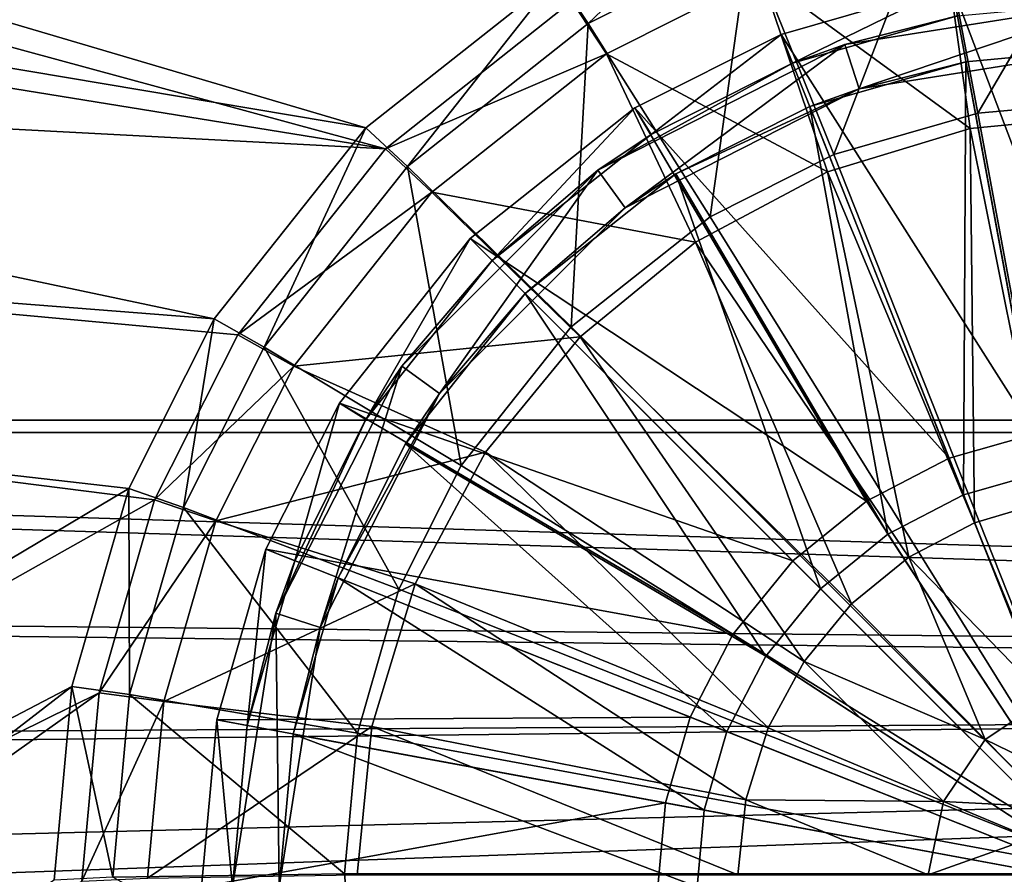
# Model space of a CAD drawing. Header units: metres. Extents: x -904 to 0, y -908 to 0.
# Tile 14 of 135: x -523 to -459, y -769 to -714. Entities that reach past the tile are written whole.
import ezdxf

# ---------------------------------------------------------------- set-up
doc = ezdxf.new("R2010")
doc.units = ezdxf.units.M

msp = doc.modelspace()

# ---------------------------------------------------------------- linework, layer by layer
at = {"layer": 'None012315'}
for points in [[(-452.002167, -711.028198, 111.452499), (-462.738312, -712.013245, 111.452499), (-452.002167, -740.375977, 115.948647)], [(-462.738312, -712.013245, 111.452499), (-473.719238, -715.170471, 111.452499), (-457.397736, -740.871033, 115.948647)], [(-473.719238, -715.170471, 108.389137), (-462.738312, -712.013245, 108.38913), (-472.983093, -717.030029, 108.797249)], [(-473.719238, -715.170471, 111.452499), (-462.738312, -712.013245, 111.452499), (-473.719238, -715.170471, 108.389137)], [(-473.719238, -715.170471, 108.389137), (-462.738312, -712.013245, 111.452499), (-462.738312, -712.013245, 108.38913)], [(-462.738312, -712.013245, 108.38913), (-462.37439, -713.979797, 108.797249), (-472.983093, -717.030029, 108.797249)], [(-462.738312, -712.013245, 111.452499), (-457.397736, -740.871033, 115.948647), (-452.002167, -740.375977, 115.948647)], [(-469.616119, -715.817932, 101.509148), (-462.37439, -713.979797, 108.797249), (-452.002167, -713.028137, 101.509148)], [(-469.616119, -715.817932, 101.509148), (-452.002167, -713.028137, 101.509148), (-468.689087, -718.671082, 101.509148)], [(-468.689087, -718.671082, 101.509148), (-452.002167, -713.028137, 101.509148), (-452.002167, -716.028137, 101.509148)], [(-472.983093, -717.030029, 108.797249), (-462.37439, -713.979797, 108.797249), (-469.616119, -715.817932, 101.509148)], [(-473.719238, -715.170471, 111.452499), (-483.130402, -719.90802, 111.452499), (-462.916931, -742.457947, 115.948647)], [(-483.130402, -719.90802, 108.389137), (-473.719238, -715.170471, 108.389137), (-482.076141, -721.607544, 108.797249)], [(-483.130402, -719.90802, 111.452499), (-473.719238, -715.170471, 111.452499), (-483.130402, -719.90802, 108.389137)], [(-483.130402, -719.90802, 108.389137), (-473.719238, -715.170471, 111.452499), (-473.719238, -715.170471, 108.389137)], [(-473.719238, -715.170471, 108.389137), (-472.983093, -717.030029, 108.797249), (-482.076141, -721.607544, 108.797249)], [(-473.719238, -715.170471, 111.452499), (-462.916931, -742.457947, 115.948647), (-457.397736, -740.871033, 115.948647)], [(-485.50592, -723.914185, 101.509148), (-472.983093, -717.030029, 108.797249), (-469.616119, -715.817932, 101.509148)], [(-485.50592, -723.914185, 101.509148), (-469.616119, -715.817932, 101.509148), (-483.742554, -726.341187, 101.509148)], [(-483.742554, -726.341187, 101.509148), (-469.616119, -715.817932, 101.509148), (-468.689087, -718.671082, 101.509148)], [(-468.689087, -718.671082, 101.509148), (-452.002167, -716.028137, 101.509148), (-461.828461, -716.929688, 109.382034)], [(-461.828461, -716.929688, 109.382034), (-452.002167, -716.028137, 109.382034), (-456.936768, -743.362122, 113.182106)], [(-461.828461, -716.929688, 109.382034), (-452.002167, -716.028137, 101.509148), (-452.002167, -716.028137, 109.382034)], [(-485.50592, -723.914185, 101.509148), (-482.076141, -721.607544, 108.797249), (-472.983093, -717.030029, 108.797249)], [(-471.878845, -719.819397, 109.382034), (-461.828461, -716.929688, 109.382034), (-461.984436, -744.813416, 113.182106)], [(-471.878845, -719.819397, 109.382034), (-468.689087, -718.671082, 101.509148), (-461.828461, -716.929688, 109.382034)], [(-461.828461, -716.929688, 109.382034), (-456.936768, -743.362122, 113.182106), (-461.984436, -744.813416, 113.182106)], [(-483.742554, -726.341187, 101.509148), (-468.689087, -718.671082, 101.509148), (-480.49469, -724.15686, 109.382034)], [(-468.689087, -718.671082, 101.509148), (-471.878845, -719.819397, 109.382034), (-480.49469, -724.15686, 109.382034)], [(-483.130402, -719.90802, 111.452499), (-493.721405, -728.308838, 111.452499), (-468.228088, -745.209412, 115.948647)], [(-493.721405, -728.308838, 108.389137), (-483.130402, -719.90802, 108.389137), (-492.307251, -729.723022, 108.797249)], [(-493.721405, -728.308838, 111.452499), (-483.130402, -719.90802, 111.452499), (-493.721405, -728.308838, 108.389137)], [(-493.721405, -728.308838, 108.389137), (-483.130402, -719.90802, 111.452499), (-483.130402, -719.90802, 108.389137)], [(-483.130402, -719.90802, 108.389137), (-482.076141, -721.607544, 108.797249), (-492.307251, -729.723022, 108.797249)], [(-483.130402, -719.90802, 111.452499), (-468.228088, -745.209412, 115.948647), (-462.916931, -742.457947, 115.948647)], [(-480.49469, -724.15686, 109.382034), (-471.878845, -719.819397, 109.382034), (-466.841797, -747.329834, 113.182106)], [(-471.878845, -719.819397, 109.382034), (-461.984436, -744.813416, 113.182106), (-466.841797, -747.329834, 113.182106)], [(-492.307251, -729.723022, 108.797249), (-482.076141, -721.607544, 108.797249), (-485.50592, -723.914185, 101.509148)], [(-498.116119, -736.524353, 101.509148), (-492.307251, -729.723022, 108.797249), (-485.50592, -723.914185, 101.509148)], [(-498.116119, -736.524353, 101.509148), (-485.50592, -723.914185, 101.509148), (-495.689087, -738.28772, 101.509148)], [(-495.689087, -738.28772, 101.509148), (-485.50592, -723.914185, 101.509148), (-483.742554, -726.341187, 101.509148)], [(-490.185913, -731.84436, 109.382034), (-480.49469, -724.15686, 109.382034), (-471.178009, -750.852295, 113.182106)], [(-483.742554, -726.341187, 101.509148), (-480.49469, -724.15686, 109.382034), (-490.185913, -731.84436, 109.382034)], [(-480.49469, -724.15686, 109.382034), (-466.841797, -747.329834, 113.182106), (-471.178009, -750.852295, 113.182106)], [(-495.689087, -738.28772, 101.509148), (-483.742554, -726.341187, 101.509148), (-490.185913, -731.84436, 109.382034)], [(-493.721405, -728.308838, 111.452499), (-502.122253, -738.899902, 111.452499), (-472.96936, -749.060913, 115.948647)], [(-502.122253, -738.899902, 108.389137), (-493.721405, -728.308838, 108.389137), (-500.42276, -739.954163, 108.797249)], [(-502.122253, -738.899902, 108.389137), (-502.122253, -738.899902, 111.452499), (-493.721405, -728.308838, 111.452499)], [(-502.122253, -738.899902, 108.389137), (-493.721405, -728.308838, 111.452499), (-493.721405, -728.308838, 108.389137)], [(-493.721405, -728.308838, 108.389137), (-492.307251, -729.723022, 108.797249), (-500.42276, -739.954163, 108.797249)], [(-493.721405, -728.308838, 111.452499), (-472.96936, -749.060913, 115.948647), (-468.228088, -745.209412, 115.948647)], [(-500.42276, -739.954163, 108.797249), (-492.307251, -729.723022, 108.797249), (-498.116119, -736.524353, 101.509148)], [(-497.873444, -741.535583, 109.382034), (-490.185913, -731.84436, 109.382034), (-474.700439, -755.188477, 113.182106)], [(-495.689087, -738.28772, 101.509148), (-490.185913, -731.84436, 109.382034), (-497.873444, -741.535583, 109.382034)], [(-490.185913, -731.84436, 109.382034), (-471.178009, -750.852295, 113.182106), (-474.700439, -755.188477, 113.182106)], [(-506.212372, -752.414185, 101.509148), (-500.42276, -739.954163, 108.797249), (-498.116119, -736.524353, 101.509148)], [(-506.212372, -752.414185, 101.509148), (-498.116119, -736.524353, 101.509148), (-503.359222, -753.341187, 101.509148)], [(-503.359222, -753.341187, 101.509148), (-498.116119, -736.524353, 101.509148), (-495.689087, -738.28772, 101.509148)], [(-503.359222, -753.341187, 101.509148), (-495.689087, -738.28772, 101.509148), (-502.210907, -750.151428, 109.382034)], [(-502.210907, -750.151428, 109.382034), (-495.689087, -738.28772, 101.509148), (-497.873444, -741.535583, 109.382034)], [(-502.122253, -738.899902, 111.452499), (-506.859802, -748.311035, 111.452507), (-476.820862, -753.802185, 115.948647)], [(-506.859802, -748.311035, 108.389137), (-502.122253, -738.899902, 108.389137), (-505.000275, -749.04718, 108.797256)], [(-506.859802, -748.311035, 108.389137), (-506.859802, -748.311035, 111.452507), (-502.122253, -738.899902, 108.389137)], [(-506.859802, -748.311035, 111.452507), (-502.122253, -738.899902, 111.452499), (-502.122253, -738.899902, 108.389137)], [(-502.122253, -738.899902, 108.389137), (-500.42276, -739.954163, 108.797249), (-505.000275, -749.04718, 108.797256)], [(-502.122253, -738.899902, 111.452499), (-476.820862, -753.802185, 115.948647), (-472.96936, -749.060913, 115.948647)], [(-505.000275, -749.04718, 108.797256), (-500.42276, -739.954163, 108.797249), (-506.212372, -752.414185, 101.509148)], [(-457.397736, -740.871033, 115.948647), (-462.916931, -742.457947, 115.948647), (-452.002167, -770.028137, 117.452507)], [(-502.210907, -750.151428, 109.382034), (-497.873444, -741.535583, 109.382034), (-477.216858, -760.045837, 113.182106)], [(-497.873444, -741.535583, 109.382034), (-474.700439, -755.188477, 113.182106), (-477.216858, -760.045837, 113.182106)], [(-462.916931, -742.457947, 115.948647), (-468.228088, -745.209412, 115.948647), (-452.002167, -770.028137, 117.452507)], [(-461.984436, -744.813416, 113.182106), (-456.936768, -743.362122, 113.182106), (-452.002167, -770.028137, 114.452507)], [(-468.228088, -745.209412, 115.948647), (-472.96936, -749.060913, 115.948647), (-452.002167, -770.028137, 117.452507)], [(-466.841797, -747.329834, 113.182106), (-461.984436, -744.813416, 113.182106), (-452.002167, -770.028137, 114.452507)], [(-471.178009, -750.852295, 113.182106), (-466.841797, -747.329834, 113.182106), (-452.002167, -770.028137, 114.452507)], [(-506.859802, -748.311035, 111.452507), (-510.017059, -759.291992, 111.452507), (-479.572357, -759.113342, 115.948647)], [(-510.017059, -759.291992, 108.389137), (-506.859802, -748.311035, 108.389137), (-508.050507, -759.655884, 108.797256)], [(-510.017059, -759.291992, 111.452507), (-506.859802, -748.311035, 111.452507), (-510.017059, -759.291992, 108.389137)], [(-506.859802, -748.311035, 111.452507), (-506.859802, -748.311035, 108.389137), (-510.017059, -759.291992, 108.389137)], [(-506.859802, -748.311035, 108.389137), (-505.000275, -749.04718, 108.797256), (-508.050507, -759.655884, 108.797256)], [(-506.859802, -748.311035, 111.452507), (-479.572357, -759.113342, 115.948647), (-476.820862, -753.802185, 115.948647)], [(-508.050507, -759.655884, 108.797256), (-505.000275, -749.04718, 108.797256), (-506.212372, -752.414185, 101.509148)], [(-472.96936, -749.060913, 115.948647), (-476.820862, -753.802185, 115.948647), (-452.002167, -770.028137, 117.452507)], [(-505.100586, -760.201782, 109.382042), (-502.210907, -750.151428, 109.382034), (-478.668182, -765.093506, 113.182106)], [(-505.100586, -760.201782, 109.382042), (-503.359222, -753.341187, 101.509148), (-502.210907, -750.151428, 109.382034)], [(-502.210907, -750.151428, 109.382034), (-477.216858, -760.045837, 113.182106), (-478.668182, -765.093506, 113.182106)], [(-474.700439, -755.188477, 113.182106), (-471.178009, -750.852295, 113.182106), (-452.002167, -770.028137, 114.452507)], [(-508.050507, -759.655884, 108.797256), (-506.212372, -752.414185, 101.509148), (-509.002167, -770.028137, 101.509148)], [(-509.002167, -770.028137, 101.509148), (-506.212372, -752.414185, 101.509148), (-506.002167, -770.028137, 101.509148)], [(-506.002167, -770.028137, 101.509148), (-506.212372, -752.414185, 101.509148), (-503.359222, -753.341187, 101.509148)], [(-506.002167, -770.028137, 101.509148), (-503.359222, -753.341187, 101.509148), (-505.100586, -760.201782, 109.382042)], [(-476.820862, -753.802185, 115.948647), (-479.572357, -759.113342, 115.948647), (-452.002167, -770.028137, 117.452507)], [(-477.216858, -760.045837, 113.182106), (-474.700439, -755.188477, 113.182106), (-452.002167, -770.028137, 114.452507)], [(-510.017059, -759.291992, 111.452507), (-511.002106, -770.028137, 111.452507), (-481.159241, -764.632568, 115.948647)], [(-511.002106, -770.028137, 108.389137), (-510.017059, -759.291992, 108.389137), (-509.002167, -770.028137, 108.797256)], [(-511.002106, -770.028137, 111.452507), (-510.017059, -759.291992, 111.452507), (-511.002106, -770.028137, 108.389137)], [(-510.017059, -759.291992, 111.452507), (-510.017059, -759.291992, 108.389137), (-511.002106, -770.028137, 108.389137)], [(-510.017059, -759.291992, 111.452507), (-481.159241, -764.632568, 115.948647), (-479.572357, -759.113342, 115.948647)], [(-510.017059, -759.291992, 108.389137), (-508.050507, -759.655884, 108.797256), (-509.002167, -770.028137, 108.797256)], [(-479.572357, -759.113342, 115.948647), (-481.159241, -764.632568, 115.948647), (-452.002167, -770.028137, 117.452507)], [(-509.002167, -770.028137, 108.797256), (-508.050507, -759.655884, 108.797256), (-509.002167, -770.028137, 101.509148)], [(-506.002167, -770.028137, 109.382042), (-505.100586, -760.201782, 109.382042), (-479.120911, -770.028137, 113.182106)], [(-506.002167, -770.028137, 109.382042), (-506.002167, -770.028137, 101.509148), (-505.100586, -760.201782, 109.382042)], [(-505.100586, -760.201782, 109.382042), (-478.668182, -765.093506, 113.182106), (-479.120911, -770.028137, 113.182106)], [(-478.668182, -765.093506, 113.182106), (-477.216858, -760.045837, 113.182106), (-452.002167, -770.028137, 114.452507)], [(-511.002106, -770.028137, 111.452507), (-481.654266, -770.028137, 115.948647), (-481.159241, -764.632568, 115.948647)], [(-481.159241, -764.632568, 115.948647), (-481.654266, -770.028137, 115.948647), (-452.002167, -770.028137, 117.452507)], [(-479.120911, -770.028137, 113.182106), (-478.668182, -765.093506, 113.182106), (-452.002167, -770.028137, 114.452507)]]:
    msp.add_3dface(points, dxfattribs=at)
at = {"layer": 'None012346'}
for points in [[(-834.768188, -664.913208, 108.069901), (-837.800415, -621.498779, 109.206749), (-500.425354, -721.194397, 106.596123)], [(-500.425354, -721.194397, 106.596123), (-837.800415, -621.498779, 109.206749), (-488.128265, -711.444336, 106.85144)], [(-487.187408, -713.039001, 109.810707), (-834.998535, -631.202759, 111.953667), (-499.1633, -722.534546, 109.562057)], [(-834.998535, -631.202759, 111.953667), (-832.430176, -668.551636, 110.975655), (-499.1633, -722.534546, 109.562057)], [(-831.226318, -708.327942, 106.933044), (-834.768188, -664.913208, 108.069901), (-510.178772, -733.487244, 106.274223)], [(-510.178772, -733.487244, 106.274223), (-834.768188, -664.913208, 108.069901), (-500.425354, -721.194397, 106.596123)], [(-499.1633, -722.534546, 109.562057), (-832.430176, -668.551636, 110.975655), (-829.558289, -705.071228, 110.019356)], [(-463.775513, -705.821716, 100.031197), (-452.00235, -704.741882, 100.059471), (-461.062958, -720.249146, 91.044128)], [(-452.00235, -704.741882, 100.059471), (-452.00235, -719.418091, 91.065895), (-461.062958, -720.249146, 91.044128)], [(-514.015442, -745.137939, 108.970169), (-829.558289, -705.071228, 110.019356), (-667.608093, -831.66803, 106.7043)], [(-514.015442, -745.137939, 108.970169), (-508.662079, -734.506348, 109.248566), (-829.558289, -705.071228, 110.019356)], [(-508.662079, -734.506348, 109.248566), (-499.1633, -722.534546, 109.562057), (-829.558289, -705.071228, 110.019356)], [(-488.128265, -711.444336, 106.85144), (-477.209106, -705.950073, 106.995316), (-486.134735, -714.474487, 99.804619)], [(-477.209106, -705.950073, 106.995316), (-475.817078, -709.282715, 99.940567), (-486.134735, -714.474487, 99.804619)], [(-475.817078, -709.282715, 99.940567), (-463.775513, -705.821716, 100.031197), (-470.33017, -722.91272, 90.97438)], [(-463.775513, -705.821716, 100.031197), (-461.062958, -720.249146, 91.044128), (-470.33017, -722.91272, 90.97438)], [(-452.00235, -720.300842, 94.043419), (-452.00235, -707.030823, 102.175316), (-463.369202, -708.073364, 102.148018)], [(-515.674927, -744.40271, 105.988396), (-665.823181, -833.867004, 103.645691), (-831.226318, -708.327942, 106.933044)], [(-515.674927, -744.40271, 105.988396), (-831.226318, -708.327942, 106.933044), (-510.178772, -733.487244, 106.274223)], [(-461.551056, -721.240173, 94.018822), (-463.369202, -708.073364, 102.148018), (-474.995239, -711.414917, 102.060509)], [(-461.551056, -721.240173, 94.018822), (-452.00235, -720.300842, 94.043419), (-463.369202, -708.073364, 102.148018)], [(-486.134735, -714.474487, 99.804619), (-475.817078, -709.282715, 99.940567), (-478.276703, -726.912109, 90.869652)], [(-475.817078, -709.282715, 99.940567), (-470.33017, -722.91272, 90.97438), (-478.276703, -726.912109, 90.869652)], [(-500.425354, -721.194397, 106.596123), (-488.128265, -711.444336, 106.85144), (-497.751282, -723.685242, 99.563423)], [(-488.128265, -711.444336, 106.85144), (-486.134735, -714.474487, 99.804619), (-497.751282, -723.685242, 99.563423)], [(-484.957733, -716.428101, 101.929237), (-474.995239, -711.414917, 102.060509), (-487.187408, -713.039001, 109.810707)], [(-470.741791, -724.025513, 93.945885), (-474.995239, -711.414917, 102.060509), (-484.957733, -716.428101, 101.929237)], [(-470.741791, -724.025513, 93.945885), (-461.551056, -721.240173, 94.018822), (-474.995239, -711.414917, 102.060509)], [(-484.957733, -716.428101, 101.929237), (-487.187408, -713.039001, 109.810707), (-499.1633, -722.534546, 109.562057)], [(-497.751282, -723.685242, 99.563423), (-486.134735, -714.474487, 99.804619), (-487.210724, -733.996887, 90.684135)], [(-486.134735, -714.474487, 99.804619), (-478.276703, -726.912109, 90.869652), (-487.210724, -733.996887, 90.684135)], [(-496.172485, -725.320435, 101.696388), (-484.957733, -716.428101, 101.929237), (-499.1633, -722.534546, 109.562057)], [(-479.212311, -728.549866, 93.827415), (-484.957733, -716.428101, 101.929237), (-496.172485, -725.320435, 101.696388)], [(-479.212311, -728.549866, 93.827415), (-470.741791, -724.025513, 93.945885), (-484.957733, -716.428101, 101.929237)], [(-461.062958, -720.249146, 91.044128), (-452.00235, -719.418091, 91.065895), (-452.00235, -769.192566, 89.738754)], [(-470.33017, -722.91272, 90.97438), (-461.062958, -720.249146, 91.044128), (-452.00235, -769.192566, 89.738754)], [(-461.551056, -721.240173, 94.018822), (-456.721466, -745.251282, 93.378387), (-452.00235, -720.300842, 94.043419)], [(-510.178772, -733.487244, 106.274223), (-500.425354, -721.194397, 106.596123), (-506.965149, -735.297791, 99.259338)], [(-500.425354, -721.194397, 106.596123), (-497.751282, -723.685242, 99.563423), (-506.965149, -735.297791, 99.259338)], [(-470.741791, -724.025513, 93.945885), (-461.286285, -746.613892, 93.342705), (-461.551056, -721.240173, 94.018822)], [(-461.286285, -746.613892, 93.342705), (-456.721466, -745.251282, 93.378387), (-461.551056, -721.240173, 94.018822)], [(-496.172485, -725.320435, 101.696388), (-499.1633, -722.534546, 109.562057), (-508.662079, -734.506348, 109.248566)], [(-478.276703, -726.912109, 90.869652), (-470.33017, -722.91272, 90.97438), (-452.00235, -769.192566, 89.738754)], [(-506.965149, -735.297791, 99.259338), (-497.751282, -723.685242, 99.563423), (-494.297943, -742.927856, 90.450272)], [(-497.751282, -723.685242, 99.563423), (-487.210724, -733.996887, 90.684135), (-494.297943, -742.927856, 90.450272)], [(-479.212311, -728.549866, 93.827415), (-465.492737, -748.823547, 93.284843), (-470.741791, -724.025513, 93.945885)], [(-465.492737, -748.823547, 93.284843), (-461.286285, -746.613892, 93.342705), (-470.741791, -724.025513, 93.945885)], [(-505.067841, -736.531311, 101.402817), (-496.172485, -725.320435, 101.696388), (-508.662079, -734.506348, 109.248566)], [(-486.637054, -734.639282, 93.667953), (-496.172485, -725.320435, 101.696388), (-505.067841, -736.531311, 101.402817)], [(-486.637054, -734.639282, 93.667953), (-479.212311, -728.549866, 93.827415), (-496.172485, -725.320435, 101.696388)], [(-487.210724, -733.996887, 90.684135), (-478.276703, -726.912109, 90.869652), (-452.00235, -769.192566, 89.738754)], [(-486.637054, -734.639282, 93.667953), (-469.18811, -751.824097, 93.206276), (-479.212311, -728.549866, 93.827415)], [(-469.18811, -751.824097, 93.206276), (-465.492737, -748.823547, 93.284843), (-479.212311, -728.549866, 93.827415)], [(-515.674927, -744.40271, 105.988396), (-510.178772, -733.487244, 106.274223), (-512.158691, -745.611877, 98.989258)], [(-510.178772, -733.487244, 106.274223), (-506.965149, -735.297791, 99.259338), (-512.158691, -745.611877, 98.989258)], [(-494.297943, -742.927856, 90.450272), (-487.210724, -733.996887, 90.684135), (-452.00235, -769.192566, 89.738754)], [(-505.067841, -736.531311, 101.402817), (-508.662079, -734.506348, 109.248566), (-514.015442, -745.137939, 108.970169)], [(-492.730652, -742.059814, 93.47364), (-486.637054, -734.639282, 93.667953), (-505.067841, -736.531311, 101.402817)], [(-492.730652, -742.059814, 93.47364), (-472.238434, -755.539246, 93.108986), (-486.637054, -734.639282, 93.667953)], [(-472.238434, -755.539246, 93.108986), (-469.18811, -751.824097, 93.206276), (-486.637054, -734.639282, 93.667953)], [(-512.158691, -745.611877, 98.989258), (-506.965149, -735.297791, 99.259338), (-498.298676, -750.871643, 90.242249)], [(-506.965149, -735.297791, 99.259338), (-494.297943, -742.927856, 90.450272), (-498.298676, -750.871643, 90.242249)], [(-510.082733, -746.490417, 101.142029), (-505.067841, -736.531311, 101.402817), (-514.015442, -745.137939, 108.970169)], [(-492.730652, -742.059814, 93.47364), (-505.067841, -736.531311, 101.402817), (-510.082733, -746.490417, 101.142029)], [(-497.258881, -750.526184, 93.251945), (-492.730652, -742.059814, 93.47364), (-510.082733, -746.490417, 101.142029)], [(-497.258881, -750.526184, 93.251945), (-474.538147, -759.808167, 92.9972), (-492.730652, -742.059814, 93.47364)], [(-474.538147, -759.808167, 92.9972), (-472.238434, -755.539246, 93.108986), (-492.730652, -742.059814, 93.47364)], [(-498.298676, -750.871643, 90.242249), (-494.297943, -742.927856, 90.450272), (-452.00235, -769.192566, 89.738754)], [(-665.823181, -833.867004, 103.645691), (-515.674927, -744.40271, 105.988396), (-519.339539, -757.143738, 105.654755)], [(-519.339539, -757.143738, 105.654755), (-515.674927, -744.40271, 105.988396), (-515.620911, -757.649353, 98.674042)], [(-515.674927, -744.40271, 105.988396), (-512.158691, -745.611877, 98.989258), (-515.620911, -757.649353, 98.674042)], [(-517.584473, -757.546936, 108.645226), (-514.015442, -745.137939, 108.970169), (-667.608093, -831.66803, 106.7043)], [(-510.082733, -746.490417, 101.142029), (-514.015442, -745.137939, 108.970169), (-517.584473, -757.546936, 108.645226)], [(-461.286285, -746.613892, 93.342705), (-456.644043, -757.943176, 93.040199), (-456.721466, -745.251282, 93.378387)], [(-515.620911, -757.649353, 98.674042), (-512.158691, -745.611877, 98.989258), (-500.963196, -760.135681, 89.999664)], [(-512.158691, -745.611877, 98.989258), (-498.298676, -750.871643, 90.242249), (-500.963196, -760.135681, 89.999664)], [(-513.425476, -758.112427, 100.837692), (-510.082733, -746.490417, 101.142029), (-517.584473, -757.546936, 108.645226)], [(-497.258881, -750.526184, 93.251945), (-510.082733, -746.490417, 101.142029), (-513.425476, -758.112427, 100.837692)], [(-456.644043, -757.943176, 93.040199), (-461.286285, -746.613892, 93.342705), (-465.492737, -748.823547, 93.284843)], [(-465.492737, -748.823547, 93.284843), (-469.18811, -751.824097, 93.206276), (-460.594727, -760.548096, 92.971985)], [(-460.594727, -760.548096, 92.971985), (-456.644043, -757.943176, 93.040199), (-465.492737, -748.823547, 93.284843)], [(-500.047729, -759.713013, 93.011375), (-497.258881, -750.526184, 93.251945), (-513.425476, -758.112427, 100.837692)], [(-500.963196, -760.135681, 89.999664), (-498.298676, -750.871643, 90.242249), (-452.00235, -769.192566, 89.738754)], [(-500.047729, -759.713013, 93.011375), (-475.989716, -764.44635, 92.875748), (-497.258881, -750.526184, 93.251945)], [(-475.989716, -764.44635, 92.875748), (-474.538147, -759.808167, 92.9972), (-497.258881, -750.526184, 93.251945)], [(-469.18811, -751.824097, 93.206276), (-472.238434, -755.539246, 93.108986), (-460.594727, -760.548096, 92.971985)], [(-463.269592, -764.539917, 92.867455), (-472.238434, -755.539246, 93.108986), (-474.538147, -759.808167, 92.9972)], [(-460.594727, -760.548096, 92.971985), (-472.238434, -755.539246, 93.108986), (-463.269592, -764.539917, 92.867455)], [(-622.332825, -836.71051, 103.571228), (-665.823181, -833.867004, 103.645691), (-519.339539, -757.143738, 105.654755)], [(-622.332825, -836.71051, 103.571228), (-519.339539, -757.143738, 105.654755), (-520.482849, -769.60083, 105.32856)], [(-520.482849, -769.60083, 105.32856), (-519.339539, -757.143738, 105.654755), (-516.701111, -769.418518, 98.36586)], [(-519.339539, -757.143738, 105.654755), (-515.620911, -757.649353, 98.674042), (-516.701111, -769.418518, 98.36586)], [(-667.608093, -831.66803, 106.7043), (-625.711609, -834.318176, 106.634903), (-517.584473, -757.546936, 108.645226)], [(-625.711609, -834.318176, 106.634903), (-518.697998, -769.679321, 108.32753), (-517.584473, -757.546936, 108.645226)], [(-513.425476, -758.112427, 100.837692), (-517.584473, -757.546936, 108.645226), (-518.697998, -769.679321, 108.32753)], [(-516.701111, -769.418518, 98.36586), (-515.620911, -757.649353, 98.674042), (-501.794525, -769.193176, 89.762482)], [(-515.620911, -757.649353, 98.674042), (-500.963196, -760.135681, 89.999664), (-501.794525, -769.193176, 89.762482)], [(-454.322937, -763.607788, 92.888947), (-456.644043, -757.943176, 93.040199), (-460.594727, -760.548096, 92.971985)], [(-514.468384, -769.475403, 100.540146), (-513.425476, -758.112427, 100.837692), (-518.697998, -769.679321, 108.32753)], [(-500.047729, -759.713013, 93.011375), (-513.425476, -758.112427, 100.837692), (-514.468384, -769.475403, 100.540146)], [(-500.990021, -769.267212, 92.761192), (-500.047729, -759.713013, 93.011375), (-514.468384, -769.475403, 100.540146)], [(-500.990021, -769.267212, 92.761192), (-476.495544, -769.269226, 92.749458), (-500.047729, -759.713013, 93.011375)], [(-476.495544, -769.269226, 92.749458), (-475.989716, -764.44635, 92.875748), (-500.047729, -759.713013, 93.011375)], [(-475.989716, -764.44635, 92.875748), (-463.269592, -764.539917, 92.867455), (-474.538147, -759.808167, 92.9972)], [(-501.794525, -769.193176, 89.762482), (-500.963196, -760.135681, 89.999664), (-452.00235, -769.192566, 89.738754)], [(-460.594727, -760.548096, 92.971985), (-463.269592, -764.539917, 92.867455), (-456.298035, -764.910095, 92.854843)], [(-456.298035, -764.910095, 92.854843), (-454.322937, -763.607788, 92.888947), (-460.594727, -760.548096, 92.971985)], [(-476.495544, -769.269226, 92.749458), (-464.24823, -769.270142, 92.743591), (-475.989716, -764.44635, 92.875748)], [(-464.24823, -769.270142, 92.743591), (-463.269592, -764.539917, 92.867455), (-475.989716, -764.44635, 92.875748)], [(-457.635315, -766.905762, 92.802582), (-463.269592, -764.539917, 92.867455), (-464.24823, -769.270142, 92.743591)], [(-456.298035, -764.910095, 92.854843), (-463.269592, -764.539917, 92.867455), (-457.635315, -766.905762, 92.802582)], [(-464.24823, -769.270142, 92.743591), (-458.124573, -769.27063, 92.740662), (-457.635315, -766.905762, 92.802582)], [(-516.701111, -769.418518, 98.36586), (-501.794525, -769.193176, 89.762482), (-500.963196, -778.250732, 89.525307)], [(-500.963196, -778.250732, 89.525307), (-501.794525, -769.193176, 89.762482), (-452.00235, -769.192566, 89.738754)], [(-498.298676, -787.514771, 89.282715), (-500.963196, -778.250732, 89.525307), (-452.00235, -769.192566, 89.738754)], [(-494.297943, -795.458557, 89.074699), (-498.298676, -787.514771, 89.282715), (-452.00235, -769.192566, 89.738754)], [(-487.210724, -804.389526, 88.840836), (-494.297943, -795.458557, 89.074699), (-452.00235, -769.192566, 89.738754)], [(-478.276703, -811.474304, 88.655312), (-487.210724, -804.389526, 88.840836), (-452.00235, -769.192566, 89.738754)], [(-470.33017, -815.473694, 88.550591), (-478.276703, -811.474304, 88.655312), (-452.00235, -769.192566, 89.738754)], [(-461.062958, -818.137268, 88.480843), (-470.33017, -815.473694, 88.550591), (-452.00235, -769.192566, 89.738754)], [(-452.00235, -818.968323, 88.459076), (-461.062958, -818.137268, 88.480843), (-452.00235, -769.192566, 89.738754)]]:
    msp.add_3dface(points, dxfattribs=at)
at = {"layer": 'None012347'}
for points in [[(-720.773804, -194.320099, 2170), (-720.773804, -740.803284, 2170), (-244.000732, -194.320099, 2170)], [(-720.773804, -740.803284, 2170), (-194.318497, -740.803284, 2170), (-244.000732, -194.320099, 2170)], [(-244.000732, -195.265991, 2167.144043), (-195.264389, -740.002319, 2167.144043), (-720.773804, -740.002319, 2167.144043)], [(-720.773804, -740.002319, 2167.144043), (-720.773804, -195.265991, 2167.144043), (-244.000732, -195.265991, 2167.144043)], [(-720.773804, -740.002319, 2167.144043), (-180.383408, -756.769409, 2157.224365), (-761.495178, -750.813599, 2160.915527)], [(-720.773804, -740.002319, 2167.144043), (-195.264389, -740.002319, 2167.144043), (-180.383408, -756.769409, 2157.224365)], [(-720.773804, -740.803284, 2170), (-761.036255, -751.202698, 2164.058838), (-179.282303, -757.840515, 2159.976807)], [(-194.318497, -740.803284, 2170), (-720.773804, -740.803284, 2170), (-179.282303, -757.840515, 2159.976807)], [(-180.383408, -756.769409, 2157.224365), (-781.396667, -763.430237, 2152.863525), (-761.495178, -750.813599, 2160.915527)], [(-179.282303, -757.840515, 2159.976807), (-761.036255, -751.202698, 2164.058838), (-778.274841, -761.606506, 2157.555176)], [(-164.587662, -772.241028, 2146.695068), (-799.927185, -779.094055, 2141.559082), (-180.383408, -756.769409, 2157.224365)], [(-799.927185, -779.094055, 2141.559082), (-781.396667, -763.430237, 2152.863525), (-180.383408, -756.769409, 2157.224365)], [(-163.310089, -773.558533, 2149.329834), (-179.282303, -757.840515, 2159.976807), (-793.603882, -773.559448, 2149.329102)], [(-179.282303, -757.840515, 2159.976807), (-778.274841, -761.606506, 2157.555176), (-793.603882, -773.559448, 2149.329102)]]:
    msp.add_3dface(points, dxfattribs=at)

doc.saveas('drawing.dxf')
